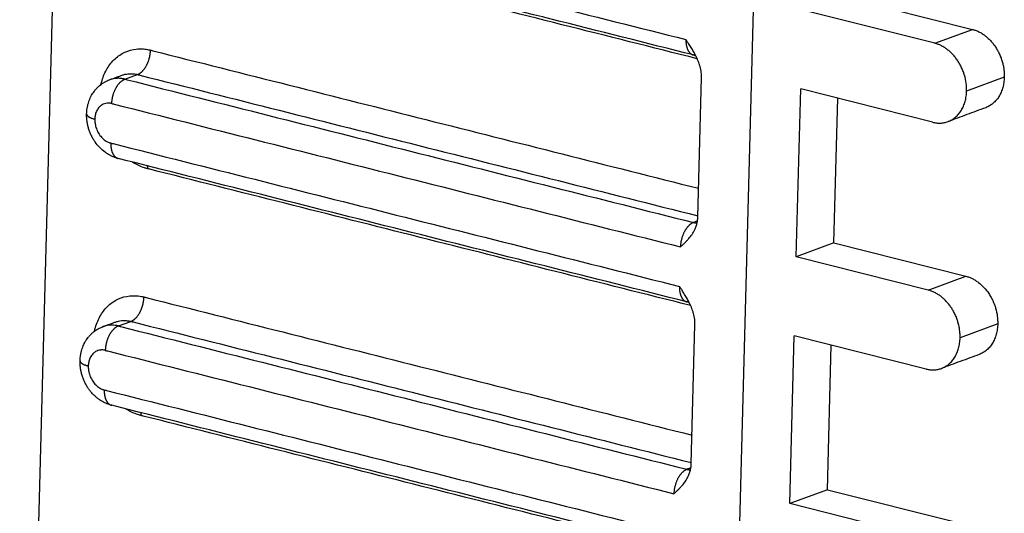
# Model space of a CAD drawing. Header units: inches. Extents: x -280 to 281, y -205 to 205.
# Tile 5 of 46: x -176 to -152, y -159 to -147. Entities that reach past the tile are written whole.
import ezdxf

# ---------------------------------------------------------------- set-up
doc = ezdxf.new("R2010")
doc.units = ezdxf.units.IN

# ---------------------------------------------------------------- blocks, each defined once
blk = doc.blocks.new('5222013350_00_G23_G27_BF_B3_B14_Motor_Bgr_63_EEXDe_1_1__3', base_point=(-536.604, -363.98))
at = {"color": 8, "linetype": 'Continuous'}
for p, q in [((-315.554, -275.918), (-317.475, -348.405)), ((-307.248, -294.846), (-305.431, -294.175)), ((-346.328, -296.582), (-345.722, -296.358)), ((-303.891, -296.484), (-305.708, -297.155)), ((-307.564, -306.768), (-305.747, -306.097)), ((-346.644, -308.504), (-346.038, -308.281)), ((-304.207, -308.406), (-306.024, -309.077))]:
    blk.add_line(p, q, dxfattribs=at)
at = {"color": 7, "linetype": 'Continuous'}
for p, q in [((-349.587, -283.545), (-350.647, -323.544)), ((-311.794, -292.57), (-305.431, -294.175)), ((-307.248, -294.846), (-313.611, -293.241)), ((-346.466, -296.39), (-346.466, -296.39)), ((-318.68, -303.231), (-318.502, -296.521)), ((-313.927, -305.163), (-313.712, -297.056)), ((-307.349, -298.661), (-313.712, -297.056)), ((-312.11, -304.492), (-311.925, -297.507)), ((-312.11, -304.492), (-313.927, -305.163)), ((-312.11, -304.492), (-305.747, -306.097)), ((-307.564, -306.768), (-313.927, -305.163)), ((-346.782, -308.312), (-346.782, -308.312)), ((-318.996, -315.153), (-318.818, -308.443)), ((-314.243, -317.085), (-314.028, -308.978)), ((-307.665, -310.583), (-314.028, -308.978)), ((-312.426, -316.414), (-312.241, -309.429)), ((-312.426, -316.414), (-314.243, -317.085)), ((-312.426, -316.414), (-306.063, -318.019)), ((-307.88, -318.691), (-314.243, -317.085))]:
    blk.add_line(p, q, dxfattribs=at)
for points, knots in [([(-374.775, -309.568), (-374.599, -306.451), (-374.244, -300.145), (-372.548, -290.755), (-370.054, -281.504), (-366.734, -272.633), (-362.698, -264.37), (-358.043, -256.927), (-352.887, -250.491), (-347.356, -245.23), (-341.576, -241.264), (-335.688, -238.757), (-329.786, -237.645), (-326.021, -238.263), (-324.185, -238.564)], [0, 0, 0, 0, 9.357357, 18.93319, 28.56098, 38.071479, 47.301646, 56.10395, 64.356619, 71.975672, 78.929652, 85.257311, 91.084861, 96.630486, 96.630486, 96.630486, 96.630486]), ([(-373.261, -309.008), (-373.092, -306.023), (-372.752, -299.982), (-371.128, -290.986), (-368.738, -282.124), (-365.558, -273.626), (-361.691, -265.71), (-357.232, -258.579), (-352.292, -252.414), (-346.994, -247.374), (-341.457, -243.575), (-335.816, -241.173), (-330.162, -240.108), (-326.555, -240.7), (-324.796, -240.988)], [0, 0, 0, 0, 8.964191, 18.137678, 27.360939, 36.471837, 45.314182, 53.746642, 61.65256, 68.951485, 75.61328, 81.675071, 87.257766, 92.570381, 92.570381, 92.570381, 92.570381]), ([(-365.307, -311.015), (-365.139, -308.029), (-364.798, -301.988), (-363.174, -292.993), (-360.784, -284.13), (-357.604, -275.632), (-353.738, -267.717), (-349.278, -260.586), (-344.339, -254.42), (-339.041, -249.38), (-333.503, -245.582), (-327.862, -243.18), (-322.209, -242.114), (-318.602, -242.706), (-316.843, -242.995)], [0, 0, 0, 0, 8.964191, 18.137678, 27.360939, 36.471837, 45.314182, 53.746642, 61.65256, 68.951485, 75.61328, 81.675071, 87.257766, 92.570381, 92.570381, 92.570381, 92.570381]), ([(-318.893, -295.414), (-321.179, -294.837), (-325.753, -293.683), (-332.612, -291.952), (-339.472, -290.222), (-344.045, -289.068), (-346.332, -288.491)], [0, 0, 0, 0, 7.074837, 14.149673, 21.224496, 28.29933, 28.29933, 28.29933, 28.29933]), ([(-305.431, -294.175), (-305.384, -294.189), (-305.278, -294.219), (-305.124, -294.286), (-304.969, -294.372), (-304.828, -294.469), (-304.689, -294.585), (-304.557, -294.715), (-304.431, -294.862), (-304.319, -295.017), (-304.218, -295.182), (-304.126, -295.361), (-304.051, -295.542), (-303.989, -295.728), (-303.943, -295.912), (-303.911, -296.098), (-303.891, -296.288), (-303.891, -296.415), (-303.891, -296.484)], [0, 0, 0, 0, 0.148829, 0.330411, 0.502263, 0.678625, 0.843779, 1.044416, 1.232735, 1.424033, 1.61777, 1.81312, 2.026102, 2.205427, 2.400956, 2.595002, 2.770442, 2.975747, 2.975747, 2.975747, 2.975747]), ([(-318.776, -295.456), (-318.812, -295.387), (-318.883, -295.25), (-318.983, -295.084), (-319.065, -294.954), (-319.117, -294.874), (-319.159, -294.811), (-319.188, -294.767), (-319.22, -294.719), (-319.241, -294.687), (-319.254, -294.668)], [0, 0, 0, 0, 0.2336969, 0.4627357, 0.5819145, 0.6931778, 0.7509959, 0.8079306, 0.8524426, 0.9222623, 0.9222623, 0.9222623, 0.9222623]), ([(-305.708, -297.155), (-305.711, -297.028), (-305.716, -296.771), (-305.786, -296.461), (-305.868, -296.213), (-305.943, -296.032), (-306.035, -295.853), (-306.136, -295.688), (-306.248, -295.533), (-306.37, -295.39), (-306.502, -295.26), (-306.637, -295.147), (-306.782, -295.046), (-306.928, -294.964), (-307.086, -294.893), (-307.192, -294.863), (-307.248, -294.846)], [0, 0, 0, 0, 0.380267, 0.769306, 0.948721, 1.161833, 1.357075, 1.550707, 1.742117, 1.930547, 2.115349, 2.296149, 2.457703, 2.644657, 2.797907, 2.975163, 2.975163, 2.975163, 2.975163]), ([(-318.763, -295.481), (-318.764, -295.48), (-318.764, -295.48), (-318.768, -295.476), (-318.776, -295.469), (-318.791, -295.459), (-318.809, -295.447), (-318.827, -295.438), (-318.844, -295.43), (-318.858, -295.425), (-318.874, -295.419), (-318.886, -295.416), (-318.893, -295.414)], [0, 0, 0, 0, 0.0014074, 0.0029184, 0.0163013, 0.0331276, 0.0560018, 0.0814422, 0.0944475, 0.1098511, 0.1274484, 0.1470637, 0.1470637, 0.1470637, 0.1470637]), ([(-318.502, -296.521), (-318.504, -296.435), (-318.508, -296.251), (-318.558, -296.022), (-318.614, -295.839), (-318.662, -295.708), (-318.715, -295.582), (-318.755, -295.498), (-318.776, -295.456)], [0, 0, 0, 0, 0.256823, 0.550757, 0.700267, 0.830577, 0.969614, 1.10955, 1.10955, 1.10955, 1.10955]), ([(-347.071, -296.614), (-347.021, -296.595), (-346.92, -296.558), (-346.769, -296.502), (-346.617, -296.446), (-346.516, -296.409), (-346.466, -296.39)], [0, 0, 0, 0, 0.161403, 0.322806, 0.4842116, 0.6456172, 0.6456172, 0.6456172, 0.6456172]), ([(-303.891, -296.484), (-303.896, -296.569), (-303.906, -296.737), (-303.958, -296.981), (-304.036, -297.207), (-304.124, -297.381), (-304.208, -297.508), (-304.276, -297.595), (-304.349, -297.675), (-304.429, -297.749), (-304.513, -297.814), (-304.6, -297.87), (-304.69, -297.919), (-304.755, -297.945), (-304.789, -297.959)], [0, 0, 0, 0, 0.25601, 0.504186, 0.743384, 0.973922, 1.086612, 1.197375, 1.305756, 1.412619, 1.524865, 1.623624, 1.721952, 1.832313, 1.832313, 1.832313, 1.832313]), ([(-348.173, -298.263), (-348.171, -298.214), (-348.167, -298.125), (-348.153, -298.014), (-348.138, -297.929), (-348.125, -297.866), (-348.109, -297.801), (-348.085, -297.715), (-348.049, -297.607), (-347.997, -297.482), (-347.937, -297.365), (-347.87, -297.255), (-347.796, -297.15), (-347.714, -297.051), (-347.622, -296.955), (-347.526, -296.871), (-347.42, -296.792), (-347.309, -296.723), (-347.192, -296.661), (-347.111, -296.629), (-347.071, -296.614)], [0, 0, 0, 0, 0.14558, 0.268073, 0.335383, 0.402668, 0.462864, 0.536097, 0.670115, 0.803672, 0.943056, 1.064181, 1.188594, 1.32762, 1.450288, 1.587346, 1.709377, 1.848098, 1.977368, 2.10671, 2.10671, 2.10671, 2.10671]), ([(-306.606, -298.63), (-306.542, -298.602), (-306.413, -298.547), (-306.27, -298.443), (-306.166, -298.346), (-306.094, -298.268), (-306.026, -298.181), (-305.962, -298.085), (-305.906, -297.983), (-305.857, -297.879), (-305.815, -297.771), (-305.78, -297.657), (-305.751, -297.535), (-305.728, -297.409), (-305.713, -297.281), (-305.71, -297.195), (-305.708, -297.155)], [0, 0, 0, 0, 0.208234, 0.419159, 0.526052, 0.634462, 0.738593, 0.857917, 0.97909, 1.088749, 1.200161, 1.327873, 1.44389, 1.576776, 1.711244, 1.832422, 1.832422, 1.832422, 1.832422]), ([(-346.648, -300.413), (-346.674, -300.406), (-346.73, -300.391), (-346.81, -300.365), (-346.892, -300.333), (-346.971, -300.298), (-347.05, -300.258), (-347.124, -300.217), (-347.198, -300.171), (-347.343, -300.071), (-347.547, -299.894), (-347.732, -299.669), (-347.861, -299.469), (-347.946, -299.311), (-348.02, -299.14), (-348.069, -298.999), (-348.102, -298.883), (-348.12, -298.808), (-348.132, -298.749), (-348.14, -298.704), (-348.147, -298.662), (-348.156, -298.604), (-348.164, -298.531), (-348.171, -298.444), (-348.175, -298.354), (-348.174, -298.294), (-348.173, -298.263)], [0, 0, 0, 0, 0.080157, 0.172607, 0.252968, 0.344417, 0.431646, 0.518719, 0.597266, 0.692603, 1.048753, 1.402759, 1.562495, 1.761728, 1.941564, 2.121819, 2.208244, 2.301697, 2.35292, 2.391424, 2.436794, 2.480848, 2.566637, 2.659358, 2.742688, 2.837425, 2.837425, 2.837425, 2.837425]), ([(-307.349, -298.661), (-307.286, -298.675), (-307.16, -298.701), (-306.969, -298.706), (-306.782, -298.686), (-306.664, -298.649), (-306.606, -298.63)], [0, 0, 0, 0, 0.1949723, 0.3849251, 0.5708946, 0.7549931, 0.7549931, 0.7549931, 0.7549931]), ([(-319.209, -307.336), (-321.495, -306.759), (-326.069, -305.605), (-332.928, -303.875), (-339.788, -302.144), (-344.362, -300.99), (-346.648, -300.413)], [0, 0, 0, 0, 7.074837, 14.149673, 21.224496, 28.29933, 28.29933, 28.29933, 28.29933]), ([(-346.648, -300.413), (-346.648, -300.413), (-346.648, -300.413), (-346.648, -300.413), (-346.648, -300.413)], [0, 0, 0, 0, 0.00000817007, 0.00001634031, 0.00001634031, 0.00001634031, 0.00001634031]), ([(-318.86, -303.913), (-318.837, -303.865), (-318.786, -303.762), (-318.74, -303.623), (-318.711, -303.505), (-318.695, -303.413), (-318.684, -303.323), (-318.681, -303.261), (-318.68, -303.231)], [0, 0, 0, 0, 0.1599359, 0.3441012, 0.4378936, 0.5252066, 0.6224079, 0.7112822, 0.7112822, 0.7112822, 0.7112822]), ([(-319.519, -304.683), (-319.502, -304.667), (-319.472, -304.639), (-319.426, -304.597), (-319.382, -304.556), (-319.344, -304.52), (-319.314, -304.491), (-319.292, -304.469), (-319.27, -304.447), (-319.24, -304.418), (-319.203, -304.379), (-319.116, -304.285), (-318.99, -304.136), (-318.903, -303.987), (-318.86, -303.913)], [0, 0, 0, 0, 0.068191, 0.124359, 0.186471, 0.249385, 0.280853, 0.312127, 0.341069, 0.375022, 0.437373, 0.50131, 0.762149, 1.018214, 1.018214, 1.018214, 1.018214]), ([(-305.747, -306.097), (-305.691, -306.114), (-305.585, -306.144), (-305.427, -306.215), (-305.281, -306.297), (-305.086, -306.433), (-304.862, -306.638), (-304.664, -306.89), (-304.531, -307.109), (-304.44, -307.288), (-304.367, -307.464), (-304.285, -307.711), (-304.216, -308.022), (-304.21, -308.279), (-304.207, -308.406)], [0, 0, 0, 0, 0.1772, 0.330409, 0.517192, 0.678619, 1.043952, 1.423383, 1.633857, 1.812468, 2.02545, 2.204775, 2.594034, 2.974514, 2.974514, 2.974514, 2.974514]), ([(-319.092, -307.378), (-319.128, -307.309), (-319.199, -307.172), (-319.299, -307.006), (-319.381, -306.876), (-319.433, -306.796), (-319.475, -306.733), (-319.504, -306.689), (-319.536, -306.641), (-319.557, -306.61), (-319.57, -306.59)], [0, 0, 0, 0, 0.2336969, 0.4627357, 0.5819145, 0.6931778, 0.7509959, 0.8079306, 0.8524426, 0.9222623, 0.9222623, 0.9222623, 0.9222623]), ([(-306.024, -309.077), (-306.024, -309.02), (-306.023, -308.893), (-306.041, -308.707), (-306.074, -308.511), (-306.12, -308.327), (-306.184, -308.135), (-306.261, -307.949), (-306.353, -307.771), (-306.455, -307.606), (-306.564, -307.455), (-306.686, -307.312), (-306.818, -307.182), (-306.953, -307.069), (-307.098, -306.968), (-307.248, -306.884), (-307.406, -306.814), (-307.512, -306.783), (-307.564, -306.768)], [0, 0, 0, 0, 0.172517, 0.380635, 0.557781, 0.769886, 0.9493, 1.162412, 1.37437, 1.551284, 1.742695, 1.931124, 2.115927, 2.296726, 2.45828, 2.645235, 2.812673, 2.975745, 2.975745, 2.975745, 2.975745]), ([(-319.079, -307.403), (-319.08, -307.403), (-319.08, -307.402), (-319.083, -307.4), (-319.088, -307.395), (-319.096, -307.389), (-319.106, -307.382), (-319.117, -307.374), (-319.128, -307.368), (-319.138, -307.362), (-319.148, -307.358), (-319.16, -307.352), (-319.174, -307.347), (-319.19, -307.341), (-319.202, -307.338), (-319.209, -307.336)], [0, 0, 0, 0, 0.0014074, 0.0029184, 0.0105025, 0.0206139, 0.033131, 0.0475814, 0.0606914, 0.0721075, 0.0814556, 0.0944609, 0.1098645, 0.1274617, 0.1470771, 0.1470771, 0.1470771, 0.1470771]), ([(-318.818, -308.443), (-318.82, -308.357), (-318.824, -308.173), (-318.874, -307.944), (-318.93, -307.761), (-318.978, -307.63), (-319.031, -307.504), (-319.071, -307.42), (-319.092, -307.378)], [0, 0, 0, 0, 0.256823, 0.550757, 0.700267, 0.830577, 0.969614, 1.10955, 1.10955, 1.10955, 1.10955]), ([(-347.387, -308.536), (-347.337, -308.517), (-347.236, -308.48), (-347.085, -308.424), (-346.933, -308.368), (-346.832, -308.331), (-346.782, -308.312)], [0, 0, 0, 0, 0.161403, 0.322806, 0.4842116, 0.6456172, 0.6456172, 0.6456172, 0.6456172]), ([(-348.489, -310.185), (-348.487, -310.136), (-348.483, -310.047), (-348.469, -309.936), (-348.454, -309.852), (-348.441, -309.788), (-348.425, -309.723), (-348.401, -309.637), (-348.365, -309.529), (-348.315, -309.409), (-348.256, -309.292), (-348.19, -309.181), (-348.112, -309.072), (-348.03, -308.973), (-347.938, -308.877), (-347.808, -308.763), (-347.627, -308.637), (-347.467, -308.57), (-347.387, -308.536)], [0, 0, 0, 0, 0.14558, 0.268072, 0.335382, 0.402667, 0.462864, 0.536096, 0.670114, 0.803672, 0.926444, 1.064181, 1.188593, 1.327619, 1.450287, 1.587345, 1.846249, 2.106281, 2.106281, 2.106281, 2.106281]), ([(-304.207, -308.406), (-304.209, -308.446), (-304.213, -308.532), (-304.227, -308.658), (-304.249, -308.784), (-304.279, -308.906), (-304.315, -309.021), (-304.357, -309.132), (-304.406, -309.235), (-304.462, -309.336), (-304.524, -309.43), (-304.59, -309.515), (-304.664, -309.596), (-304.768, -309.692), (-304.912, -309.798), (-305.041, -309.853), (-305.105, -309.881)], [0, 0, 0, 0, 0.121171, 0.25563, 0.381064, 0.504417, 0.632057, 0.743415, 0.859993, 0.974436, 1.087126, 1.197888, 1.299921, 1.413131, 1.624123, 1.832423, 1.832423, 1.832423, 1.832423]), ([(-306.922, -310.552), (-306.858, -310.525), (-306.729, -310.469), (-306.557, -310.344), (-306.404, -310.19), (-306.296, -310.039), (-306.223, -309.907), (-306.173, -309.801), (-306.131, -309.69), (-306.095, -309.575), (-306.066, -309.455), (-306.045, -309.334), (-306.03, -309.208), (-306.026, -309.123), (-306.024, -309.077)], [0, 0, 0, 0, 0.208234, 0.419159, 0.634891, 0.857567, 0.971918, 1.0884, 1.206876, 1.327524, 1.450935, 1.576427, 1.695778, 1.832074, 1.832074, 1.832074, 1.832074]), ([(-346.964, -312.335), (-346.99, -312.328), (-347.046, -312.314), (-347.126, -312.287), (-347.208, -312.255), (-347.287, -312.22), (-347.366, -312.18), (-347.44, -312.139), (-347.514, -312.093), (-347.605, -312.03), (-347.723, -311.938), (-347.857, -311.813), (-347.979, -311.676), (-348.083, -311.538), (-348.177, -311.392), (-348.259, -311.238), (-348.334, -311.067), (-348.384, -310.925), (-348.418, -310.804), (-348.436, -310.73), (-348.448, -310.671), (-348.456, -310.627), (-348.463, -310.585), (-348.472, -310.526), (-348.481, -310.452), (-348.487, -310.365), (-348.491, -310.276), (-348.49, -310.216), (-348.489, -310.185)], [0, 0, 0, 0, 0.080157, 0.172607, 0.252968, 0.344417, 0.431646, 0.518719, 0.597266, 0.692603, 0.852614, 1.046555, 1.240595, 1.403388, 1.563124, 1.762357, 1.925776, 2.122445, 2.212115, 2.302324, 2.353547, 2.39205, 2.43674, 2.481475, 2.570545, 2.659985, 2.743315, 2.838052, 2.838052, 2.838052, 2.838052]), ([(-307.665, -310.583), (-307.632, -310.591), (-307.569, -310.606), (-307.471, -310.619), (-307.377, -310.626), (-307.252, -310.625), (-307.098, -310.608), (-306.98, -310.571), (-306.922, -310.552)], [0, 0, 0, 0, 0.1031306, 0.1946708, 0.2954808, 0.3851773, 0.5711468, 0.7552453, 0.7552453, 0.7552453, 0.7552453]), ([(-319.525, -319.258), (-321.811, -318.681), (-326.385, -317.527), (-333.244, -315.797), (-340.104, -314.066), (-344.678, -312.912), (-346.964, -312.335)], [0, 0, 0, 0, 7.074837, 14.149673, 21.224504, 28.299346, 28.299346, 28.299346, 28.299346]), ([(-319.176, -315.835), (-319.153, -315.787), (-319.102, -315.684), (-319.046, -315.516), (-319.007, -315.335), (-319, -315.213), (-318.996, -315.153)], [0, 0, 0, 0, 0.1599359, 0.3441012, 0.5318028, 0.7111157, 0.7111157, 0.7111157, 0.7111157]), ([(-319.835, -316.605), (-319.818, -316.589), (-319.788, -316.561), (-319.742, -316.519), (-319.698, -316.478), (-319.66, -316.442), (-319.63, -316.413), (-319.608, -316.392), (-319.586, -316.37), (-319.556, -316.34), (-319.519, -316.301), (-319.432, -316.207), (-319.306, -316.058), (-319.219, -315.909), (-319.176, -315.835)], [0, 0, 0, 0, 0.068191, 0.124359, 0.186471, 0.249385, 0.280852, 0.312127, 0.341069, 0.375022, 0.437373, 0.50131, 0.762149, 1.018214, 1.018214, 1.018214, 1.018214])]:
    blk.add_open_spline(points, degree=3, knots=knots, dxfattribs=at)
at = {"color": 8, "linetype": 'Continuous'}
for points, knots in [([(-346.693, -287.745), (-346.674, -287.75), (-346.637, -287.759), (-342.045, -288.918), (-332.917, -291.221), (-323.808, -293.519), (-319.254, -294.668)], [0, 0, 0, 0, 0.057812, 0.115667, 14.207387, 28.299108, 28.299108, 28.299108, 28.299108]), ([(-318.71, -295.596), (-323.061, -294.498), (-331.762, -292.303), (-340.482, -290.103), (-344.871, -288.996), (-344.908, -288.986), (-344.927, -288.981)], [0, 0, 0, 0, 13.461301, 26.922602, 26.980631, 27.038668, 27.038668, 27.038668, 27.038668]), ([(-319.254, -294.668), (-319.254, -294.668), (-319.254, -294.669), (-319.254, -294.672), (-319.254, -294.677), (-319.254, -294.687), (-319.254, -294.699), (-319.254, -294.723), (-319.254, -294.758), (-319.251, -294.803), (-319.247, -294.847), (-319.242, -294.89), (-319.236, -294.932), (-319.228, -294.973), (-319.218, -295.013), (-319.207, -295.052), (-319.195, -295.089), (-319.182, -295.125), (-319.167, -295.159), (-319.15, -295.191), (-319.133, -295.221), (-319.114, -295.25), (-319.095, -295.276), (-319.075, -295.3), (-319.055, -295.321), (-319.034, -295.34), (-319.012, -295.357), (-318.99, -295.372), (-318.966, -295.386), (-318.942, -295.397), (-318.918, -295.407), (-318.901, -295.412), (-318.893, -295.414)], [0, 0, 0, 0, 0.0008309, 0.0016311, 0.0089546, 0.0161775, 0.0306639, 0.0450901, 0.0905316, 0.1352436, 0.1791964, 0.2223625, 0.2647173, 0.3071031, 0.3484145, 0.3886517, 0.4278196, 0.4659284, 0.5029945, 0.5390418, 0.574103, 0.6082206, 0.6414487, 0.6713634, 0.7004732, 0.7288607, 0.7566159, 0.7838363, 0.8106271, 0.8371, 0.8633731, 0.889569, 0.889569, 0.889569, 0.889569]), ([(-347.481, -296.838), (-347.473, -296.806), (-347.458, -296.741), (-347.384, -296.472), (-347.209, -296.057), (-346.828, -295.578), (-346.34, -295.249), (-345.877, -295.124), (-345.504, -295.113), (-345.297, -295.137), (-345.16, -295.164), (-345.115, -295.175), (-345.092, -295.181)], [0, 0, 0, 0, 0.099337, 0.197827, 0.837325, 1.436505, 2.008436, 2.574897, 2.847047, 3.125338, 3.195626, 3.266371, 3.266371, 3.266371, 3.266371]), ([(-345.722, -296.358), (-345.713, -296.355), (-345.695, -296.348), (-345.667, -296.334), (-345.639, -296.319), (-345.611, -296.302), (-345.583, -296.282), (-345.554, -296.26), (-345.525, -296.236), (-345.497, -296.209), (-345.469, -296.18), (-345.441, -296.149), (-345.413, -296.116), (-345.386, -296.08), (-345.36, -296.043), (-345.335, -296.004), (-345.31, -295.963), (-345.286, -295.921), (-345.264, -295.877), (-345.243, -295.832), (-345.222, -295.786), (-345.204, -295.739), (-345.186, -295.692), (-345.171, -295.644), (-345.156, -295.596), (-345.143, -295.548), (-345.132, -295.5), (-345.122, -295.452), (-345.113, -295.405), (-345.106, -295.358), (-345.1, -295.313), (-345.096, -295.268), (-345.093, -295.224), (-345.092, -295.195), (-345.092, -295.181)], [0, 0, 0, 0, 0.029135, 0.059555, 0.09132, 0.124482, 0.159079, 0.195135, 0.232661, 0.271651, 0.312083, 0.353917, 0.397099, 0.441554, 0.487196, 0.533921, 0.581613, 0.630143, 0.679373, 0.729157, 0.779342, 0.829774, 0.880296, 0.930752, 0.980991, 1.030866, 1.080237, 1.128972, 1.176951, 1.224064, 1.270211, 1.315305, 1.359274, 1.402054, 1.402054, 1.402054, 1.402054]), ([(-345.092, -295.181), (-345.073, -295.186), (-345.035, -295.195), (-340.608, -296.312), (-331.811, -298.531), (-323.033, -300.746), (-318.643, -301.854)], [0, 0, 0, 0, 0.058201, 0.116358, 13.69665, 27.276943, 27.276943, 27.276943, 27.276943]), ([(-346.466, -296.39), (-346.419, -296.375), (-346.326, -296.344), (-346.169, -296.319), (-345.997, -296.313), (-345.86, -296.329), (-345.768, -296.347), (-345.737, -296.355), (-345.722, -296.358)], [0, 0, 0, 0, 0.1462468, 0.2939747, 0.4754079, 0.6609348, 0.7078807, 0.7551933, 0.7551933, 0.7551933, 0.7551933]), ([(-345.722, -296.358), (-345.703, -296.363), (-345.666, -296.373), (-341.14, -297.515), (-332.144, -299.784), (-323.167, -302.049), (-318.679, -303.181)], [0, 0, 0, 0, 0.05798, 0.116004, 14.003485, 27.890966, 27.890966, 27.890966, 27.890966]), ([(-346.328, -296.582), (-346.362, -296.574), (-346.425, -296.56), (-346.521, -296.547), (-346.615, -296.54), (-346.74, -296.541), (-346.895, -296.557), (-347.013, -296.595), (-347.071, -296.614)], [0, 0, 0, 0, 0.1045545, 0.1949791, 0.2905713, 0.3850884, 0.5707259, 0.7552401, 0.7552401, 0.7552401, 0.7552401]), ([(-346.958, -297.76), (-346.958, -297.745), (-346.957, -297.717), (-346.954, -297.673), (-346.95, -297.628), (-346.944, -297.582), (-346.937, -297.535), (-346.928, -297.488), (-346.918, -297.441), (-346.907, -297.393), (-346.894, -297.345), (-346.879, -297.296), (-346.864, -297.249), (-346.846, -297.201), (-346.828, -297.154), (-346.807, -297.108), (-346.786, -297.064), (-346.764, -297.02), (-346.74, -296.977), (-346.715, -296.937), (-346.69, -296.897), (-346.664, -296.86), (-346.637, -296.825), (-346.609, -296.792), (-346.581, -296.76), (-346.553, -296.732), (-346.524, -296.705), (-346.496, -296.681), (-346.467, -296.659), (-346.439, -296.639), (-346.411, -296.621), (-346.383, -296.606), (-346.355, -296.593), (-346.337, -296.586), (-346.328, -296.582)], [0, 0, 0, 0, 0.042779, 0.086746, 0.13184, 0.177986, 0.225098, 0.273077, 0.321812, 0.371182, 0.421057, 0.471296, 0.521753, 0.572275, 0.622708, 0.672894, 0.722678, 0.771909, 0.82044, 0.868133, 0.914859, 0.960502, 1.004959, 1.048142, 1.089979, 1.130413, 1.169405, 1.206935, 1.242994, 1.277594, 1.31076, 1.34253, 1.372954, 1.402095, 1.402095, 1.402095, 1.402095]), ([(-346.328, -296.582), (-346.309, -296.587), (-346.272, -296.596), (-341.68, -297.755), (-332.552, -300.058), (-323.443, -302.356), (-318.888, -303.505)], [0, 0, 0, 0, 0.058015, 0.116004, 14.207725, 28.299445, 28.299445, 28.299445, 28.299445]), ([(-346.958, -297.76), (-346.965, -297.758), (-346.978, -297.755), (-346.997, -297.751), (-347.016, -297.748), (-347.054, -297.742), (-347.112, -297.737), (-347.205, -297.741), (-347.312, -297.764), (-347.429, -297.817), (-347.551, -297.908), (-347.664, -298.051), (-347.73, -298.206), (-347.761, -298.331), (-347.771, -298.396), (-347.775, -298.441), (-347.777, -298.465), (-347.779, -298.489), (-347.779, -298.505), (-347.779, -298.513)], [0, 0, 0, 0, 0.019819, 0.039519, 0.059099, 0.078555, 0.155286, 0.230708, 0.357236, 0.482943, 0.611069, 0.810786, 1.023939, 1.10942, 1.196836, 1.220606, 1.244512, 1.268547, 1.292702, 1.292702, 1.292702, 1.292702]), ([(-346.958, -297.76), (-346.94, -297.764), (-346.902, -297.774), (-342.31, -298.932), (-333.183, -301.235), (-324.074, -303.534), (-319.519, -304.683)], [0, 0, 0, 0, 0.057888, 0.115802, 14.207522, 28.299242, 28.299242, 28.299242, 28.299242]), ([(-348.173, -298.263), (-348.173, -298.266), (-348.173, -298.272), (-348.172, -298.281), (-348.17, -298.29), (-348.167, -298.299), (-348.163, -298.308), (-348.158, -298.317), (-348.153, -298.326), (-348.146, -298.335), (-348.138, -298.344), (-348.13, -298.353), (-348.121, -298.362), (-348.111, -298.371), (-348.1, -298.379), (-348.088, -298.388), (-348.076, -298.396), (-348.058, -298.408), (-348.034, -298.421), (-348.004, -298.436), (-347.97, -298.451), (-347.935, -298.465), (-347.898, -298.478), (-347.86, -298.491), (-347.82, -298.502), (-347.793, -298.509), (-347.779, -298.513)], [0, 0, 0, 0, 0.0090641, 0.0182272, 0.027567, 0.0371565, 0.0470621, 0.0573424, 0.0680471, 0.0792174, 0.0908857, 0.1030766, 0.1158075, 0.129089, 0.1429259, 0.1573179, 0.1722601, 0.1877435, 0.2202778, 0.2547909, 0.291113, 0.3290485, 0.3683851, 0.4089017, 0.4503738, 0.4925797, 0.4925797, 0.4925797, 0.4925797]), ([(-347.779, -298.513), (-347.779, -298.521), (-347.78, -298.536), (-347.78, -298.559), (-347.779, -298.582), (-347.777, -298.629), (-347.77, -298.7), (-347.746, -298.844), (-347.687, -299.032), (-347.572, -299.248), (-347.422, -299.433), (-347.278, -299.548), (-347.165, -299.611), (-347.108, -299.635), (-347.07, -299.649), (-347.049, -299.656), (-347.029, -299.662), (-347.016, -299.665), (-347.009, -299.667)], [0, 0, 0, 0, 0.023067, 0.04623, 0.069493, 0.092864, 0.187394, 0.283065, 0.529676, 0.774887, 1.012762, 1.238675, 1.321509, 1.402187, 1.423518, 1.444727, 1.465807, 1.486748, 1.486748, 1.486748, 1.486748]), ([(-347.009, -299.667), (-347.009, -299.678), (-347.01, -299.699), (-347.009, -299.731), (-347.008, -299.763), (-347.007, -299.795), (-347.005, -299.827), (-347.001, -299.859), (-346.997, -299.89), (-346.993, -299.922), (-346.987, -299.953), (-346.981, -299.983), (-346.973, -300.013), (-346.965, -300.043), (-346.956, -300.072), (-346.946, -300.1), (-346.935, -300.127), (-346.924, -300.154), (-346.911, -300.179), (-346.898, -300.204), (-346.884, -300.227), (-346.87, -300.249), (-346.854, -300.27), (-346.838, -300.29), (-346.821, -300.309), (-346.804, -300.326), (-346.786, -300.342), (-346.768, -300.356), (-346.749, -300.369), (-346.729, -300.381), (-346.709, -300.391), (-346.689, -300.4), (-346.669, -300.407), (-346.655, -300.411), (-346.648, -300.413)], [0, 0, 0, 0, 0.0317866, 0.0637029, 0.0957054, 0.1277486, 0.1597857, 0.1917686, 0.2236489, 0.2553773, 0.286905, 0.3181838, 0.3491664, 0.3798077, 0.4100646, 0.4398971, 0.4692687, 0.498147, 0.5265045, 0.5543192, 0.5815745, 0.6082604, 0.6343736, 0.6599175, 0.6849026, 0.7093464, 0.7332732, 0.7567135, 0.7797037, 0.8022851, 0.824503, 0.8464055, 0.8680423, 0.8894634, 0.8894634, 0.8894634, 0.8894634]), ([(-347.009, -299.667), (-346.99, -299.672), (-346.953, -299.681), (-342.361, -300.84), (-333.233, -303.143), (-324.124, -305.441), (-319.57, -306.59)], [0, 0, 0, 0, 0.057812, 0.115667, 14.207387, 28.299108, 28.299108, 28.299108, 28.299108]), ([(-345.243, -300.904), (-345.266, -300.898), (-345.312, -300.886), (-345.451, -300.843), (-345.66, -300.761), (-345.843, -300.661), (-345.943, -300.599), (-345.957, -300.59), (-345.964, -300.586)], [0, 0, 0, 0, 0.0707355, 0.1420068, 0.4374192, 0.7423953, 0.7665285, 0.7907061, 0.7907061, 0.7907061, 0.7907061]), ([(-345.246, -300.767), (-345.245, -300.773), (-345.245, -300.784), (-345.244, -300.801), (-345.243, -300.818), (-345.243, -300.835), (-345.242, -300.852), (-345.242, -300.87), (-345.243, -300.887), (-345.243, -300.898), (-345.243, -300.904)], [0, 0, 0, 0, 0.0171447, 0.0342877, 0.0514218, 0.0685398, 0.0856349, 0.1027003, 0.1197294, 0.1367156, 0.1367156, 0.1367156, 0.1367156]), ([(-319.026, -307.518), (-323.377, -306.42), (-332.078, -304.225), (-340.798, -302.025), (-345.187, -300.918), (-345.224, -300.908), (-345.243, -300.904)], [0, 0, 0, 0, 13.461301, 26.922602, 26.980631, 27.038668, 27.038668, 27.038668, 27.038668]), ([(-318.888, -303.505), (-318.898, -303.509), (-318.919, -303.517), (-318.948, -303.532), (-318.978, -303.548), (-319.006, -303.566), (-319.035, -303.587), (-319.063, -303.609), (-319.092, -303.634), (-319.121, -303.662), (-319.148, -303.691), (-319.176, -303.722), (-319.202, -303.754), (-319.228, -303.789), (-319.254, -303.825), (-319.278, -303.863), (-319.301, -303.902), (-319.326, -303.946), (-319.351, -303.995), (-319.376, -304.05), (-319.4, -304.105), (-319.421, -304.162), (-319.44, -304.22), (-319.458, -304.28), (-319.473, -304.339), (-319.487, -304.399), (-319.498, -304.459), (-319.507, -304.519), (-319.513, -304.578), (-319.516, -304.622), (-319.518, -304.651), (-319.518, -304.662), (-319.519, -304.67), (-319.519, -304.673), (-319.519, -304.677), (-319.519, -304.68), (-319.519, -304.682), (-319.519, -304.682), (-319.519, -304.683)], [0, 0, 0, 0, 0.032512, 0.065957, 0.09903, 0.133035, 0.168012, 0.203995, 0.24244, 0.281834, 0.322178, 0.363466, 0.405689, 0.44883, 0.492869, 0.537784, 0.58355, 0.630138, 0.689251, 0.74906, 0.809476, 0.870404, 0.93175, 0.993416, 1.055302, 1.117313, 1.177763, 1.237803, 1.297345, 1.356299, 1.371019, 1.385687, 1.389279, 1.392824, 1.396454, 1.400303, 1.401194, 1.402136, 1.402136, 1.402136, 1.402136]), ([(-318.699, -303.435), (-318.716, -303.442), (-318.751, -303.454), (-318.8, -303.472), (-318.845, -303.489), (-318.874, -303.5), (-318.888, -303.505)], [0, 0, 0, 0, 0.0550844, 0.1101688, 0.1558249, 0.2014736, 0.2014736, 0.2014736, 0.2014736]), ([(-318.888, -303.505), (-318.881, -303.507), (-318.867, -303.51), (-318.846, -303.514), (-318.825, -303.518), (-318.804, -303.521), (-318.782, -303.523), (-318.76, -303.525), (-318.739, -303.526), (-318.724, -303.526), (-318.717, -303.526)], [0, 0, 0, 0, 0.0213623, 0.0428094, 0.064338, 0.0859453, 0.1076293, 0.1293881, 0.1512208, 0.173127, 0.173127, 0.173127, 0.173127]), ([(-319.57, -306.59), (-319.57, -306.59), (-319.57, -306.591), (-319.57, -306.594), (-319.57, -306.599), (-319.57, -306.609), (-319.57, -306.621), (-319.57, -306.646), (-319.57, -306.68), (-319.567, -306.725), (-319.564, -306.769), (-319.558, -306.812), (-319.552, -306.854), (-319.544, -306.895), (-319.534, -306.935), (-319.523, -306.974), (-319.511, -307.011), (-319.498, -307.047), (-319.483, -307.081), (-319.466, -307.113), (-319.449, -307.144), (-319.43, -307.172), (-319.411, -307.198), (-319.391, -307.222), (-319.371, -307.243), (-319.35, -307.262), (-319.328, -307.279), (-319.306, -307.295), (-319.282, -307.308), (-319.258, -307.319), (-319.234, -307.329), (-319.217, -307.334), (-319.209, -307.336)], [0, 0, 0, 0, 0.0008309, 0.0016311, 0.0089546, 0.0161775, 0.0306639, 0.0450901, 0.0905316, 0.1352436, 0.1791964, 0.2223625, 0.2647173, 0.3071031, 0.3484145, 0.3886517, 0.4278196, 0.4659284, 0.5029945, 0.5390418, 0.574103, 0.6082206, 0.6414487, 0.6713634, 0.7004732, 0.7288607, 0.7566159, 0.7838363, 0.8106271, 0.8371, 0.8633731, 0.889569, 0.889569, 0.889569, 0.889569]), ([(-347.797, -308.76), (-347.789, -308.728), (-347.774, -308.664), (-347.7, -308.395), (-347.525, -307.979), (-347.144, -307.5), (-346.656, -307.171), (-346.193, -307.047), (-345.82, -307.036), (-345.613, -307.059), (-345.476, -307.086), (-345.431, -307.097), (-345.408, -307.103)], [0, 0, 0, 0, 0.099337, 0.197827, 0.837325, 1.436505, 2.008436, 2.574897, 2.847047, 3.125338, 3.195626, 3.266371, 3.266371, 3.266371, 3.266371]), ([(-346.038, -308.281), (-346.029, -308.277), (-346.011, -308.27), (-345.983, -308.257), (-345.955, -308.241), (-345.927, -308.224), (-345.899, -308.204), (-345.87, -308.182), (-345.841, -308.158), (-345.813, -308.131), (-345.785, -308.102), (-345.757, -308.071), (-345.729, -308.038), (-345.702, -308.002), (-345.676, -307.965), (-345.651, -307.926), (-345.626, -307.885), (-345.602, -307.843), (-345.58, -307.799), (-345.559, -307.754), (-345.538, -307.708), (-345.52, -307.661), (-345.502, -307.614), (-345.487, -307.566), (-345.472, -307.518), (-345.459, -307.47), (-345.448, -307.422), (-345.438, -307.374), (-345.429, -307.327), (-345.422, -307.281), (-345.416, -307.235), (-345.412, -307.19), (-345.409, -307.146), (-345.408, -307.117), (-345.408, -307.103)], [0, 0, 0, 0, 0.029135, 0.059555, 0.09132, 0.124482, 0.159079, 0.195135, 0.232661, 0.271651, 0.312083, 0.353917, 0.397099, 0.441554, 0.487196, 0.533921, 0.581613, 0.630143, 0.679373, 0.729157, 0.779342, 0.829774, 0.880296, 0.930752, 0.980991, 1.030866, 1.080237, 1.128972, 1.176951, 1.224064, 1.270211, 1.315305, 1.359274, 1.402054, 1.402054, 1.402054, 1.402054]), ([(-345.408, -307.103), (-345.389, -307.108), (-345.351, -307.117), (-340.924, -308.234), (-332.127, -310.454), (-323.349, -312.668), (-318.959, -313.776)], [0, 0, 0, 0, 0.058201, 0.116358, 13.69665, 27.276943, 27.276943, 27.276943, 27.276943]), ([(-346.782, -308.312), (-346.735, -308.297), (-346.642, -308.266), (-346.485, -308.241), (-346.313, -308.235), (-346.176, -308.251), (-346.084, -308.269), (-346.053, -308.277), (-346.038, -308.281)], [0, 0, 0, 0, 0.1462468, 0.2939747, 0.4754079, 0.6609348, 0.7078807, 0.7551933, 0.7551933, 0.7551933, 0.7551933]), ([(-346.038, -308.281), (-346.019, -308.285), (-345.982, -308.295), (-341.456, -309.437), (-332.46, -311.706), (-323.483, -313.971), (-318.995, -315.104)], [0, 0, 0, 0, 0.05798, 0.116004, 14.003485, 27.890966, 27.890966, 27.890966, 27.890966]), ([(-346.644, -308.504), (-346.657, -308.501), (-346.682, -308.495), (-346.721, -308.487), (-346.759, -308.48), (-346.835, -308.469), (-346.95, -308.46), (-347.101, -308.466), (-347.248, -308.49), (-347.341, -308.52), (-347.387, -308.536)], [0, 0, 0, 0, 0.039517, 0.0787853, 0.117837, 0.1567045, 0.3101676, 0.4610108, 0.6089086, 0.7553215, 0.7553215, 0.7553215, 0.7553215]), ([(-346.644, -308.504), (-346.653, -308.508), (-346.671, -308.515), (-346.699, -308.528), (-346.727, -308.543), (-346.755, -308.561), (-346.783, -308.581), (-346.812, -308.603), (-346.84, -308.627), (-346.869, -308.654), (-346.897, -308.683), (-346.925, -308.714), (-346.953, -308.747), (-346.98, -308.782), (-347.006, -308.82), (-347.031, -308.859), (-347.056, -308.9), (-347.08, -308.942), (-347.102, -308.986), (-347.123, -309.031), (-347.144, -309.077), (-347.162, -309.123), (-347.18, -309.171), (-347.195, -309.219), (-347.21, -309.267), (-347.223, -309.315), (-347.234, -309.363), (-347.244, -309.41), (-347.253, -309.458), (-347.26, -309.504), (-347.266, -309.55), (-347.27, -309.595), (-347.273, -309.639), (-347.274, -309.668), (-347.274, -309.682)], [0, 0, 0, 0, 0.02914, 0.059565, 0.091335, 0.1245, 0.159101, 0.19516, 0.232689, 0.271682, 0.312116, 0.353952, 0.397135, 0.441592, 0.487236, 0.533962, 0.581654, 0.630185, 0.679416, 0.729201, 0.779387, 0.829819, 0.880341, 0.930798, 0.981037, 1.030912, 1.080283, 1.129018, 1.176997, 1.224109, 1.270255, 1.315349, 1.359316, 1.402095, 1.402095, 1.402095, 1.402095]), ([(-346.644, -308.504), (-346.625, -308.509), (-346.588, -308.518), (-341.996, -309.677), (-332.868, -311.98), (-323.759, -314.278), (-319.204, -315.427)], [0, 0, 0, 0, 0.058015, 0.116004, 14.207725, 28.299445, 28.299445, 28.299445, 28.299445]), ([(-347.274, -309.682), (-347.281, -309.68), (-347.294, -309.677), (-347.313, -309.673), (-347.332, -309.67), (-347.37, -309.664), (-347.428, -309.659), (-347.521, -309.663), (-347.628, -309.686), (-347.745, -309.739), (-347.867, -309.83), (-347.98, -309.974), (-348.046, -310.128), (-348.077, -310.253), (-348.087, -310.318), (-348.091, -310.363), (-348.093, -310.387), (-348.095, -310.411), (-348.095, -310.427), (-348.095, -310.435)], [0, 0, 0, 0, 0.019819, 0.039519, 0.059099, 0.078555, 0.155286, 0.230708, 0.357236, 0.482943, 0.611069, 0.810786, 1.023939, 1.10942, 1.196836, 1.220606, 1.244512, 1.268547, 1.292702, 1.292702, 1.292702, 1.292702]), ([(-347.274, -309.682), (-347.256, -309.687), (-347.218, -309.696), (-342.626, -310.855), (-333.499, -313.157), (-324.39, -315.456), (-319.835, -316.605)], [0, 0, 0, 0, 0.057888, 0.115802, 14.207522, 28.299242, 28.299242, 28.299242, 28.299242]), ([(-348.489, -310.185), (-348.489, -310.188), (-348.489, -310.194), (-348.488, -310.203), (-348.486, -310.212), (-348.483, -310.221), (-348.479, -310.23), (-348.474, -310.24), (-348.469, -310.249), (-348.462, -310.258), (-348.454, -310.267), (-348.446, -310.275), (-348.437, -310.284), (-348.427, -310.293), (-348.416, -310.302), (-348.404, -310.31), (-348.392, -310.318), (-348.374, -310.33), (-348.35, -310.343), (-348.32, -310.359), (-348.286, -310.373), (-348.251, -310.387), (-348.214, -310.4), (-348.176, -310.413), (-348.136, -310.425), (-348.109, -310.432), (-348.095, -310.435)], [0, 0, 0, 0, 0.0090646, 0.0182278, 0.0275675, 0.037157, 0.0470627, 0.0573429, 0.0680477, 0.0792179, 0.0908863, 0.1030772, 0.115808, 0.1290895, 0.1429264, 0.1573185, 0.1722607, 0.1877441, 0.2202783, 0.2547915, 0.2911136, 0.329049, 0.3683856, 0.4089022, 0.4503743, 0.4925803, 0.4925803, 0.4925803, 0.4925803]), ([(-348.095, -310.435), (-348.095, -310.443), (-348.096, -310.458), (-348.096, -310.481), (-348.095, -310.505), (-348.093, -310.552), (-348.086, -310.623), (-348.062, -310.766), (-348.003, -310.954), (-347.888, -311.17), (-347.738, -311.355), (-347.594, -311.47), (-347.481, -311.533), (-347.424, -311.558), (-347.386, -311.571), (-347.365, -311.578), (-347.345, -311.584), (-347.332, -311.588), (-347.325, -311.589)], [0, 0, 0, 0, 0.023067, 0.04623, 0.069493, 0.092864, 0.187394, 0.283065, 0.529676, 0.774887, 1.012762, 1.238675, 1.321509, 1.402187, 1.423518, 1.444727, 1.465807, 1.486748, 1.486748, 1.486748, 1.486748]), ([(-347.325, -311.589), (-347.325, -311.6), (-347.326, -311.621), (-347.325, -311.653), (-347.325, -311.685), (-347.323, -311.717), (-347.321, -311.749), (-347.317, -311.781), (-347.313, -311.812), (-347.309, -311.844), (-347.303, -311.875), (-347.297, -311.905), (-347.289, -311.936), (-347.281, -311.965), (-347.272, -311.994), (-347.262, -312.022), (-347.251, -312.049), (-347.24, -312.076), (-347.228, -312.101), (-347.214, -312.126), (-347.2, -312.149), (-347.186, -312.172), (-347.17, -312.193), (-347.154, -312.212), (-347.137, -312.231), (-347.12, -312.248), (-347.102, -312.264), (-347.084, -312.279), (-347.065, -312.292), (-347.045, -312.303), (-347.025, -312.313), (-347.005, -312.322), (-346.985, -312.33), (-346.971, -312.333), (-346.964, -312.335)], [0, 0, 0, 0, 0.0317866, 0.0637029, 0.0957054, 0.1277486, 0.1597857, 0.1917686, 0.2236489, 0.2553773, 0.286905, 0.3181838, 0.3491664, 0.3798077, 0.4100646, 0.4398971, 0.4692687, 0.498147, 0.5265045, 0.5543192, 0.5815745, 0.6082604, 0.6343736, 0.6599175, 0.6849026, 0.7093464, 0.7332732, 0.7567135, 0.7797037, 0.8022851, 0.824503, 0.8464055, 0.8680423, 0.8894634, 0.8894634, 0.8894634, 0.8894634]), ([(-347.325, -311.589), (-347.306, -311.594), (-347.269, -311.604), (-342.677, -312.762), (-333.549, -315.065), (-324.44, -317.363), (-319.886, -318.512)], [0, 0, 0, 0, 0.057812, 0.115667, 14.207387, 28.299108, 28.299108, 28.299108, 28.299108]), ([(-345.559, -312.826), (-345.582, -312.82), (-345.628, -312.808), (-345.767, -312.765), (-345.976, -312.683), (-346.159, -312.583), (-346.259, -312.521), (-346.273, -312.512), (-346.28, -312.508)], [0, 0, 0, 0, 0.0707355, 0.1420068, 0.4374192, 0.7423953, 0.7665285, 0.7907061, 0.7907061, 0.7907061, 0.7907061]), ([(-345.562, -312.689), (-345.561, -312.695), (-345.561, -312.706), (-345.56, -312.723), (-345.559, -312.74), (-345.559, -312.758), (-345.558, -312.775), (-345.558, -312.792), (-345.559, -312.809), (-345.559, -312.82), (-345.559, -312.826)], [0, 0, 0, 0, 0.0171447, 0.0342877, 0.0514218, 0.0685398, 0.0856349, 0.1027003, 0.1197294, 0.1367156, 0.1367156, 0.1367156, 0.1367156]), ([(-319.342, -319.44), (-323.693, -318.343), (-332.394, -316.147), (-341.114, -313.947), (-345.503, -312.84), (-345.54, -312.83), (-345.559, -312.826)], [0, 0, 0, 0, 13.461301, 26.922602, 26.980631, 27.038668, 27.038668, 27.038668, 27.038668]), ([(-319.204, -315.427), (-319.214, -315.431), (-319.235, -315.439), (-319.264, -315.454), (-319.294, -315.47), (-319.322, -315.489), (-319.351, -315.509), (-319.379, -315.532), (-319.408, -315.556), (-319.437, -315.584), (-319.464, -315.613), (-319.492, -315.644), (-319.518, -315.677), (-319.544, -315.711), (-319.57, -315.747), (-319.594, -315.785), (-319.617, -315.824), (-319.642, -315.868), (-319.667, -315.917), (-319.692, -315.972), (-319.716, -316.027), (-319.737, -316.084), (-319.756, -316.143), (-319.774, -316.202), (-319.789, -316.262), (-319.803, -316.322), (-319.814, -316.381), (-319.823, -316.441), (-319.829, -316.5), (-319.832, -316.544), (-319.834, -316.574), (-319.834, -316.585), (-319.835, -316.592), (-319.835, -316.595), (-319.835, -316.599), (-319.835, -316.602), (-319.835, -316.604), (-319.835, -316.604), (-319.835, -316.605)], [0, 0, 0, 0, 0.032512, 0.065957, 0.09903, 0.133035, 0.168012, 0.203995, 0.24244, 0.281834, 0.322178, 0.363466, 0.405689, 0.44883, 0.492869, 0.537784, 0.58355, 0.630138, 0.689251, 0.74906, 0.809476, 0.870404, 0.93175, 0.993416, 1.055302, 1.117313, 1.177763, 1.237803, 1.297345, 1.356299, 1.371019, 1.385687, 1.389279, 1.392824, 1.396454, 1.400303, 1.401194, 1.402136, 1.402136, 1.402136, 1.402136]), ([(-319.015, -315.357), (-319.032, -315.364), (-319.067, -315.377), (-319.116, -315.395), (-319.161, -315.411), (-319.19, -315.422), (-319.204, -315.427)], [0, 0, 0, 0, 0.0550844, 0.1101688, 0.1558249, 0.2014736, 0.2014736, 0.2014736, 0.2014736]), ([(-319.204, -315.427), (-319.197, -315.429), (-319.183, -315.432), (-319.162, -315.437), (-319.141, -315.44), (-319.12, -315.443), (-319.098, -315.446), (-319.077, -315.447), (-319.055, -315.448), (-319.04, -315.448), (-319.033, -315.448)], [0, 0, 0, 0, 0.0213623, 0.0428094, 0.064338, 0.0859453, 0.1076293, 0.1293881, 0.1512208, 0.173127, 0.173127, 0.173127, 0.173127])]:
    blk.add_open_spline(points, degree=3, knots=knots, dxfattribs=at)
at = {"color": 7, "linetype": 'Continuous'}
for points in [[(-347.071, -296.614), (-347.071, -296.614), (-347.071, -296.614), (-347.071, -296.614)], [(-304.789, -297.959), (-304.94, -298.015), (-305.243, -298.127), (-305.697, -298.294), (-306.152, -298.462), (-306.454, -298.574), (-306.606, -298.63)], [(-347.387, -308.536), (-347.387, -308.536), (-347.387, -308.536), (-347.387, -308.536)], [(-305.105, -309.881), (-305.256, -309.937), (-305.559, -310.049), (-306.013, -310.216), (-306.468, -310.384), (-306.77, -310.496), (-306.922, -310.552)]]:
    blk.add_open_spline(points, degree=3, dxfattribs=at)
blk = doc.blocks.new('5222013350_00_G23_G27_BF_B3_B14_Motor_Bgr_63_EEXDe_1__4', base_point=(-536.604, -363.98))
blk.add_blockref('5222013350_00_G23_G27_BF_B3_B14_Motor_Bgr_63_EEXDe_1_1__3', (-536.604, -363.98))
blk = doc.blocks.new('Allg_AnsichtA_von_', base_point=(-381.729, -249.164))
blk.add_blockref('5222013350_00_G23_G27_BF_B3_B14_Motor_Bgr_63_EEXDe_1__4', (-536.604, -363.98))

msp = doc.modelspace()

# ---------------------------------------------------------------- block references
at = {"xscale": 0.5, "yscale": 0.5, "zscale": 0.5}
msp.add_blockref('Allg_AnsichtA_von_', (-190.865, -124.582), dxfattribs=at)

doc.saveas('drawing.dxf')
